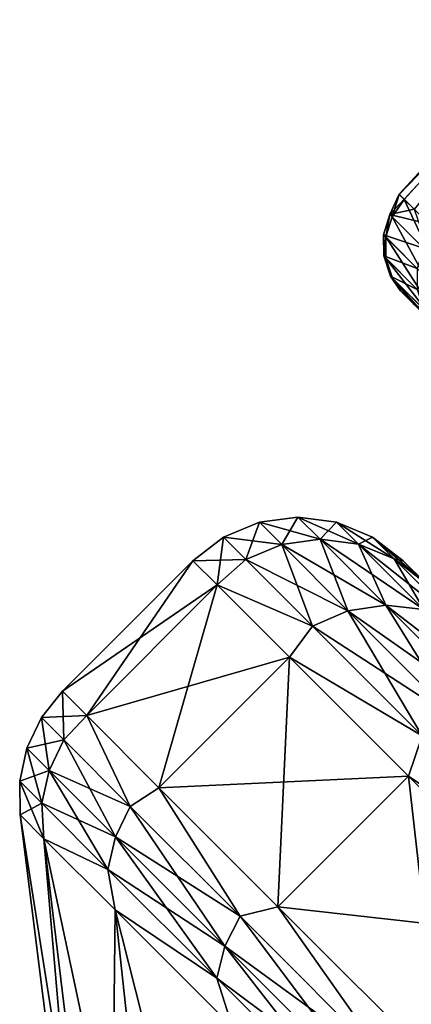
# Model space of a CAD drawing. Header units: metres. Extents: x -42 to 163, y -93 to 90.
# Tile 176 of 232: x 45.51 to 47.22, y 50.58 to 54.89. Entities that reach past the tile are written whole.
import ezdxf

# ---------------------------------------------------------------- set-up
doc = ezdxf.new("R2010")
doc.units = ezdxf.units.M
doc.layers.add('solid_500770_SW0001', color=7, linetype='CONTINUOUS')

msp = doc.modelspace()

# ---------------------------------------------------------------- linework, layer by layer
at = {"layer": 'solid_500770_SW0001'}
for points in [[(47.871376, 54.887764, -0.078332), (47.169758, 54.124325, -0.357882), (47.170074, 54.124001, 0.390562)], [(47.871376, 54.887764, -0.078332), (47.896553, 54.862598, -1.140726), (47.169758, 54.124325, -0.357882)], [(47.896553, 54.862598, -1.140726), (47.191368, 54.102634, -1.10697), (47.169758, 54.124325, -0.357882)], [(47.889801, 54.86935, 0.984886), (47.871376, 54.887764, -0.078332), (47.170074, 54.124001, 0.390562)], [(47.889801, 54.86935, 0.984886), (47.170074, 54.124001, 0.390562), (47.192348, 54.101635, 1.137374)], [(47.896553, 54.862598, -1.140726), (47.234913, 54.058914, -1.855477), (47.191368, 54.102634, -1.10697)], [(47.889801, 54.86935, 0.984886), (47.192348, 54.101635, 1.137374), (47.236618, 54.057186, 1.882273)], [(47.129349, 54.035942, -0.879395), (47.169758, 54.124325, -0.357882), (47.191368, 54.102634, -1.10697)], [(47.138924, 54.026314, 1.12321), (47.169758, 54.124325, -0.357882), (47.129349, 54.035942, -0.879395)], [(47.138924, 54.026314, 1.12321), (47.170074, 54.124001, 0.390562), (47.169758, 54.124325, -0.357882)], [(47.138924, 54.026314, 1.12321), (47.192348, 54.101635, 1.137374), (47.170074, 54.124001, 0.390562)], [(47.129349, 54.035942, -0.879395), (47.191368, 54.102634, -1.10697), (47.234913, 54.058914, -1.855477)], [(47.3055, 53.859203, 3.111647), (47.192348, 54.101635, 1.137374), (47.138924, 54.026314, 1.12321)], [(47.3055, 53.859203, 3.111647), (47.236618, 54.057186, 1.882273), (47.192348, 54.101635, 1.137374)], [(47.129349, 54.035942, -0.879395), (47.101692, 53.947372, -0.877288), (47.111256, 53.937763, 1.120519)], [(47.129349, 54.035942, -0.879395), (47.276436, 53.888428, -2.86856), (47.101692, 53.947372, -0.877288)], [(47.138924, 54.026314, 1.12321), (47.129349, 54.035942, -0.879395), (47.111256, 53.937763, 1.120519)], [(47.129349, 54.035942, -0.879395), (47.234913, 54.058914, -1.855477), (47.300278, 53.993279, -2.600664)], [(47.129349, 54.035942, -0.879395), (47.300278, 53.993279, -2.600664), (47.276436, 53.888428, -2.86856)], [(47.138924, 54.026314, 1.12321), (47.111256, 53.937763, 1.120519), (47.277561, 53.771103, 3.104185)], [(47.3055, 53.859203, 3.111647), (47.138924, 54.026314, 1.12321), (47.277561, 53.771103, 3.104185)], [(47.101692, 53.947372, -0.877288), (47.102512, 53.854862, -0.874058), (47.112053, 53.845284, 1.116397)], [(47.101692, 53.947372, -0.877288), (47.248535, 53.800274, -2.861681), (47.102512, 53.854862, -0.874058)], [(47.111256, 53.937763, 1.120519), (47.101692, 53.947372, -0.877288), (47.112053, 53.845284, 1.116397)], [(47.276436, 53.888428, -2.86856), (47.248535, 53.800274, -2.861681), (47.101692, 53.947372, -0.877288)], [(47.111256, 53.937763, 1.120519), (47.112053, 53.845284, 1.116397), (47.277828, 53.679317, 3.092768)], [(47.277561, 53.771103, 3.104185), (47.111256, 53.937763, 1.120519), (47.277828, 53.679317, 3.092768)], [(47.102512, 53.854862, -0.874058), (47.131737, 53.766853, -0.870002), (47.141247, 53.75732, 1.111219)], [(47.102512, 53.854862, -0.874058), (47.248867, 53.708393, -2.851154), (47.131737, 53.766853, -0.870002)], [(47.112053, 53.845284, 1.116397), (47.102512, 53.854862, -0.874058), (47.141247, 53.75732, 1.111219)], [(47.248535, 53.800274, -2.861681), (47.248867, 53.708393, -2.851154), (47.102512, 53.854862, -0.874058)], [(47.112053, 53.845284, 1.116397), (47.141247, 53.75732, 1.111219), (47.306286, 53.59222, 3.078435)], [(47.277828, 53.679317, 3.092768), (47.112053, 53.845284, 1.116397), (47.306286, 53.59222, 3.078435)], [(47.237545, 53.640396, -1.826184), (47.131737, 53.766853, -0.870002), (47.277409, 53.621162, -2.837936)], [(47.248867, 53.708393, -2.851154), (47.277409, 53.621162, -2.837936), (47.131737, 53.766853, -0.870002)], [(47.17384, 53.704102, 0.381418), (47.141247, 53.75732, 1.111219), (47.131737, 53.766853, -0.870002)], [(47.237545, 53.640396, -1.826184), (47.17384, 53.704102, 0.381418), (47.131737, 53.766853, -0.870002)], [(47.304554, 53.573387, 2.581157), (47.306286, 53.59222, 3.078435), (47.141247, 53.75732, 1.111219)], [(47.17384, 53.704102, 0.381418), (47.304554, 53.573387, 2.581157), (47.141247, 53.75732, 1.111219)], [(47.237545, 53.640396, -1.826184), (47.304554, 53.573387, 2.581157), (47.17384, 53.704102, 0.381418)], [(46.727428, 52.712215), (46.559044, 52.689934), (46.656155, 52.592823, 2.182888)], [(46.823963, 52.615681, -2.169939), (46.559044, 52.689934), (46.727428, 52.712215)], [(46.823963, 52.615681, 2.169939), (46.727428, 52.712215), (46.656155, 52.592823, 2.182888)], [(46.895836, 52.690113), (46.727428, 52.712215), (46.823963, 52.615681, 2.169939)], [(46.991619, 52.594326, -2.153055), (46.727428, 52.712215), (46.895836, 52.690113)], [(46.991619, 52.594326, -2.153055), (46.823963, 52.615681, -2.169939), (46.727428, 52.712215)], [(46.559044, 52.689934), (46.40218, 52.62479), (46.499649, 52.527321, 2.191016)], [(46.656155, 52.592823, -2.182888), (46.40218, 52.62479), (46.559044, 52.689934)], [(46.656155, 52.592823, 2.182888), (46.559044, 52.689934), (46.499649, 52.527321, 2.191016)], [(46.823963, 52.615681, -2.169939), (46.656155, 52.592823, -2.182888), (46.559044, 52.689934)], [(46.991619, 52.594326, 2.153055), (46.895836, 52.690113), (46.823963, 52.615681, 2.169939)], [(47.052769, 52.625134), (46.895836, 52.690113), (46.991619, 52.594326, 2.153055)], [(47.147678, 52.530224, -2.133389), (46.895836, 52.690113), (47.052769, 52.625134)], [(47.147678, 52.530224, -2.133389), (46.991619, 52.594326, -2.153055), (46.895836, 52.690113)], [(46.40218, 52.62479), (46.268147, 52.521835), (46.374035, 52.415951, 2.284665)], [(46.499649, 52.527321, -2.191016), (46.268147, 52.521835), (46.40218, 52.62479)], [(46.499649, 52.527321, 2.191016), (46.40218, 52.62479), (46.374035, 52.415951, 2.284665)], [(46.656155, 52.592823, -2.182888), (46.499649, 52.527321, -2.191016), (46.40218, 52.62479)], [(46.823963, 52.615681, 2.169939), (46.656155, 52.592823, 2.182888), (46.945953, 52.303024, 4.33135)], [(46.823963, 52.615681, -2.169939), (47.112045, 52.327599, -4.305657), (46.656155, 52.592823, -2.182888)], [(47.112045, 52.327599, 4.305657), (46.823963, 52.615681, 2.169939), (46.945953, 52.303024, 4.33135)], [(46.991619, 52.594326, 2.153055), (46.823963, 52.615681, 2.169939), (47.112045, 52.327599, 4.305657)], [(47.277462, 52.308487, -4.272156), (47.112045, 52.327599, -4.305657), (46.823963, 52.615681, -2.169939)], [(46.991619, 52.594326, -2.153055), (47.277462, 52.308487, -4.272156), (46.823963, 52.615681, -2.169939)], [(47.147678, 52.530224, 2.133389), (47.052769, 52.625134), (46.991619, 52.594326, 2.153055)], [(47.052769, 52.625134), (47.187386, 52.521835), (47.288898, 52.420326, -2.195045)], [(47.147678, 52.530224, 2.133389), (47.187386, 52.521835), (47.052769, 52.625134)], [(47.147678, 52.530224, -2.133389), (47.052769, 52.625134), (47.288898, 52.420326, -2.195045)], [(46.656155, 52.592823, 2.182888), (46.499649, 52.527321, 2.191016), (46.790531, 52.236439, 4.347479)], [(46.656155, 52.592823, -2.182888), (46.945953, 52.303024, -4.33135), (46.499649, 52.527321, -2.191016)], [(46.945953, 52.303024, 4.33135), (46.656155, 52.592823, 2.182888), (46.790531, 52.236439, 4.347479)], [(47.112045, 52.327599, -4.305657), (46.945953, 52.303024, -4.33135), (46.656155, 52.592823, -2.182888)], [(47.277462, 52.308487, 4.272156), (46.991619, 52.594326, 2.153055), (47.112045, 52.327599, 4.305657)], [(47.147678, 52.530224, 2.133389), (46.991619, 52.594326, 2.153055), (47.277462, 52.308487, 4.272156)], [(47.430908, 52.246994, -4.233133), (47.277462, 52.308487, -4.272156), (46.991619, 52.594326, -2.153055)], [(47.147678, 52.530224, -2.133389), (47.430908, 52.246994, -4.233133), (46.991619, 52.594326, -2.153055)], [(46.499649, 52.527321, -2.191016), (46.374035, 52.415951, -2.284665), (46.268147, 52.521835)], [(46.790531, 52.236439, 4.347479), (46.499649, 52.527321, 2.191016), (46.374035, 52.415951, 2.284665)], [(46.499649, 52.527321, -2.191016), (46.790531, 52.236439, -4.347479), (46.374035, 52.415951, -2.284665)], [(46.945953, 52.303024, -4.33135), (46.790531, 52.236439, -4.347479), (46.499649, 52.527321, -2.191016)], [(47.147678, 52.530224, 2.133389), (47.288898, 52.420326, 2.195045), (47.187386, 52.521835)], [(47.147678, 52.530224, -2.133389), (47.288898, 52.420326, -2.195045), (47.430908, 52.246994, -4.233133)], [(47.430908, 52.246994, 4.233133), (47.288898, 52.420326, 2.195045), (47.147678, 52.530224, 2.133389)], [(47.430908, 52.246994, 4.233133), (47.147678, 52.530224, 2.133389), (47.277462, 52.308487, 4.272156)], [(46.268147, 52.521835), (45.697552, 51.951241), (45.803436, 51.845352, 2.284665)], [(46.374035, 52.415951, -2.284665), (45.697552, 51.951241), (46.268147, 52.521835)], [(46.374035, 52.415951, 2.284665), (46.268147, 52.521835), (45.803436, 51.845352, 2.284665)], [(47.288898, 52.420326, 2.195045), (47.292393, 52.416828), (47.187386, 52.521835)], [(47.393448, 52.315777, -2.180425), (47.187386, 52.521835), (47.292393, 52.416828)], [(47.393448, 52.315777, -2.180425), (47.288898, 52.420326, -2.195045), (47.187386, 52.521835)], [(46.374035, 52.415951, -2.284665), (45.803436, 51.845352, -2.284665), (45.697552, 51.951241)], [(46.374035, 52.415951, 2.284665), (45.803436, 51.845352, 2.284665), (46.119282, 51.52951, 4.530239)], [(46.374035, 52.415951, -2.284665), (46.68988, 52.100105, -4.530239), (45.803436, 51.845352, -2.284665)], [(46.68988, 52.100105, 4.530239), (46.374035, 52.415951, 2.284665), (46.119282, 51.52951, 4.530239)], [(46.790531, 52.236439, 4.347479), (46.374035, 52.415951, 2.284665), (46.68988, 52.100105, 4.530239)], [(46.790531, 52.236439, -4.347479), (46.68988, 52.100105, -4.530239), (46.374035, 52.415951, -2.284665)], [(47.112045, 52.327599, 4.305657), (46.945953, 52.303024, 4.33135), (47.423878, 51.8251, 6.411504)], [(47.112045, 52.327599, -4.305657), (47.587132, 51.852512, -6.373473), (46.945953, 52.303024, -4.33135)], [(47.587132, 51.852512, 6.373473), (47.112045, 52.327599, 4.305657), (47.423878, 51.8251, 6.411504)], [(47.277462, 52.308487, 4.272156), (47.112045, 52.327599, 4.305657), (47.587132, 51.852512, 6.373473)], [(47.748852, 51.837097, -6.323882), (47.587132, 51.852512, -6.373473), (47.112045, 52.327599, -4.305657)], [(47.277462, 52.308487, -4.272156), (47.748852, 51.837097, -6.323882), (47.112045, 52.327599, -4.305657)], [(46.945953, 52.303024, 4.33135), (46.790531, 52.236439, 4.347479), (47.270233, 51.756737, 6.43538)], [(46.945953, 52.303024, -4.33135), (47.423878, 51.8251, -6.411504), (46.790531, 52.236439, -4.347479)], [(47.423878, 51.8251, 6.411504), (46.945953, 52.303024, 4.33135), (47.270233, 51.756737, 6.43538)], [(47.587132, 51.852512, -6.373473), (47.423878, 51.8251, -6.411504), (46.945953, 52.303024, -4.33135)], [(47.270233, 51.756737, 6.43538), (46.790531, 52.236439, 4.347479), (46.68988, 52.100105, 4.530239)], [(46.790531, 52.236439, -4.347479), (47.270233, 51.756737, -6.43538), (46.68988, 52.100105, -4.530239)], [(47.423878, 51.8251, -6.411504), (47.270233, 51.756737, -6.43538), (46.790531, 52.236439, -4.347479)], [(46.68988, 52.100105, -4.530239), (46.119282, 51.52951, -4.530239), (45.803436, 51.845352, -2.284665)], [(46.68988, 52.100105, 4.530239), (46.119282, 51.52951, 4.530239), (46.639683, 51.009109, 6.698299)], [(46.68988, 52.100105, -4.530239), (47.210278, 51.579704, -6.698299), (46.119282, 51.52951, -4.530239)], [(47.210278, 51.579704, 6.698299), (46.68988, 52.100105, 4.530239), (46.639683, 51.009109, 6.698299)], [(47.270233, 51.756737, 6.43538), (46.68988, 52.100105, 4.530239), (47.210278, 51.579704, 6.698299)], [(47.270233, 51.756737, -6.43538), (47.210278, 51.579704, -6.698299), (46.68988, 52.100105, -4.530239)], [(45.605721, 51.835716), (45.697552, 51.951241), (45.803436, 51.845352, -2.284665)], [(45.70322, 51.738213, 2.191671), (45.697552, 51.951241), (45.605721, 51.835716)], [(45.70322, 51.738213, 2.191671), (45.803436, 51.845352, 2.284665), (45.697552, 51.951241)], [(45.70322, 51.738213, -2.191671), (45.605721, 51.835716), (45.803436, 51.845352, -2.284665)], [(45.99419, 51.447247, 4.348777), (45.803436, 51.845352, 2.284665), (45.70322, 51.738213, 2.191671)], [(45.70322, 51.738213, -2.191671), (45.803436, 51.845352, -2.284665), (45.99419, 51.447247, -4.348777)], [(45.99419, 51.447247, 4.348777), (46.119282, 51.52951, 4.530239), (45.803436, 51.845352, 2.284665)], [(45.99419, 51.447247, -4.348777), (45.803436, 51.845352, -2.284665), (46.119282, 51.52951, -4.530239)], [(45.605721, 51.835716), (45.542267, 51.702312), (45.639492, 51.605087, 2.185472)], [(45.70322, 51.738213, -2.191671), (45.542267, 51.702312), (45.605721, 51.835716)], [(45.70322, 51.738213, 2.191671), (45.605721, 51.835716), (45.639492, 51.605087, 2.185472)], [(47.93119, 51.095779, 8.42179), (47.270233, 51.756737, 6.43538), (47.210278, 51.579704, 6.698299)], [(47.270233, 51.756737, -6.43538), (47.93119, 51.095779, -8.42179), (47.210278, 51.579704, -6.698299)], [(45.70322, 51.738213, -2.191671), (45.639492, 51.605087, -2.185472), (45.542267, 51.702312)], [(45.70322, 51.738213, 2.191671), (45.639492, 51.605087, 2.185472), (45.929638, 51.314941, 4.336477)], [(45.70322, 51.738213, -2.191671), (45.99419, 51.447247, -4.348777), (45.639492, 51.605087, -2.185472)], [(45.99419, 51.447247, 4.348777), (45.70322, 51.738213, 2.191671), (45.929638, 51.314941, 4.336477)], [(45.542267, 51.702312), (45.510574, 51.558029), (45.607353, 51.461246, 2.175493)], [(45.639492, 51.605087, -2.185472), (45.510574, 51.558029), (45.542267, 51.702312)], [(45.639492, 51.605087, 2.185472), (45.542267, 51.702312), (45.607353, 51.461246, 2.175493)], [(45.639492, 51.605087, -2.185472), (45.607353, 51.461246, -2.175493), (45.510574, 51.558029)], [(45.639492, 51.605087, 2.185472), (45.607353, 51.461246, 2.175493), (45.896175, 51.172428, 4.316678)], [(45.639492, 51.605087, -2.185472), (45.929638, 51.314941, -4.336477), (45.607353, 51.461246, -2.175493)], [(45.929638, 51.314941, 4.336477), (45.639492, 51.605087, 2.185472), (45.896175, 51.172428, 4.316678)], [(45.99419, 51.447247, -4.348777), (45.929638, 51.314941, -4.336477), (45.639492, 51.605087, -2.185472)], [(45.510574, 51.558029), (45.512222, 51.410755), (45.616589, 51.306389, 2.251886)], [(45.607353, 51.461246, -2.175493), (45.512222, 51.410755), (45.510574, 51.558029)], [(45.607353, 51.461246, 2.175493), (45.510574, 51.558029), (45.616589, 51.306389, 2.251886)], [(47.210278, 51.579704, -6.698299), (46.639683, 51.009109, -6.698299), (46.119282, 51.52951, -4.530239)], [(47.210278, 51.579704, 6.698299), (46.639683, 51.009109, 6.698299), (47.355736, 50.293056, 8.75175)], [(47.210278, 51.579704, -6.698299), (47.926331, 50.863651, -8.75175), (46.639683, 51.009109, -6.698299)], [(47.926331, 50.863651, 8.75175), (47.210278, 51.579704, 6.698299), (47.355736, 50.293056, 8.75175)], [(47.93119, 51.095779, 8.42179), (47.210278, 51.579704, 6.698299), (47.926331, 50.863651, 8.75175)], [(47.93119, 51.095779, -8.42179), (47.926331, 50.863651, -8.75175), (47.210278, 51.579704, -6.698299)], [(46.474033, 50.9674, 6.437301), (46.119282, 51.52951, 4.530239), (45.99419, 51.447247, 4.348777)], [(45.99419, 51.447247, -4.348777), (46.119282, 51.52951, -4.530239), (46.474033, 50.9674, -6.437301)], [(46.474033, 50.9674, 6.437301), (46.639683, 51.009109, 6.698299), (46.119282, 51.52951, 4.530239)], [(46.474033, 50.9674, -6.437301), (46.119282, 51.52951, -4.530239), (46.639683, 51.009109, -6.698299)], [(45.607353, 51.461246, -2.175493), (45.616589, 51.306389, -2.251886), (45.512222, 51.410755)], [(45.896175, 51.172428, 4.316678), (45.607353, 51.461246, 2.175493), (45.616589, 51.306389, 2.251886)], [(45.607353, 51.461246, -2.175493), (45.896175, 51.172428, -4.316678), (45.616589, 51.306389, -2.251886)], [(45.929638, 51.314941, -4.336477), (45.896175, 51.172428, -4.316678), (45.607353, 51.461246, -2.175493)], [(45.512222, 51.410755), (45.812351, 49.016994), (45.905197, 48.924152, 2.003242)], [(45.616589, 51.306389, 2.251886), (45.512222, 51.410755), (45.905197, 48.924152, 2.003242)], [(45.616589, 51.306389, -2.251886), (45.812351, 49.016994), (45.512222, 51.410755)], [(45.99419, 51.447247, 4.348777), (45.929638, 51.314941, 4.336477), (46.408123, 50.836456, 6.419093)], [(45.99419, 51.447247, -4.348777), (46.474033, 50.9674, -6.437301), (45.929638, 51.314941, -4.336477)], [(46.474033, 50.9674, 6.437301), (45.99419, 51.447247, 4.348777), (46.408123, 50.836456, 6.419093)], [(45.616589, 51.306389, 2.251886), (45.905197, 48.924152, 2.003242), (46.182144, 48.647205, 3.972251)], [(45.927902, 50.995075, 4.465241), (45.616589, 51.306389, 2.251886), (46.182144, 48.647205, 3.972251)], [(45.616589, 51.306389, -2.251886), (45.905197, 48.924152, -2.003242), (45.812351, 49.016994)], [(45.896175, 51.172428, 4.316678), (45.616589, 51.306389, 2.251886), (45.927902, 50.995075, 4.465241)], [(45.616589, 51.306389, -2.251886), (45.927902, 50.995075, -4.465241), (45.905197, 48.924152, -2.003242)], [(45.896175, 51.172428, -4.316678), (45.927902, 50.995075, -4.465241), (45.616589, 51.306389, -2.251886)], [(45.929638, 51.314941, 4.336477), (45.896175, 51.172428, 4.316678), (46.372478, 50.696125, 6.389786)], [(45.929638, 51.314941, -4.336477), (46.408123, 50.836456, -6.419093), (45.896175, 51.172428, -4.316678)], [(46.408123, 50.836456, 6.419093), (45.929638, 51.314941, 4.336477), (46.372478, 50.696125, 6.389786)], [(46.474033, 50.9674, -6.437301), (46.408123, 50.836456, -6.419093), (45.929638, 51.314941, -4.336477)], [(46.372478, 50.696125, 6.389786), (45.896175, 51.172428, 4.316678), (45.927902, 50.995075, 4.465241)], [(45.896175, 51.172428, -4.316678), (46.372478, 50.696125, -6.389786), (45.927902, 50.995075, -4.465241)], [(46.408123, 50.836456, -6.419093), (46.372478, 50.696125, -6.389786), (45.896175, 51.172428, -4.316678)], [(45.927902, 50.995075, -4.465241), (46.182144, 48.647205, -3.972251), (45.905197, 48.924152, -2.003242)], [(45.927902, 50.995075, 4.465241), (46.182144, 48.647205, 3.972251), (46.638443, 48.190903, 5.873243)], [(46.440834, 50.482143, 6.602196), (45.927902, 50.995075, 4.465241), (46.638443, 48.190903, 5.873243)], [(46.372478, 50.696125, 6.389786), (45.927902, 50.995075, 4.465241), (46.440834, 50.482143, 6.602196)], [(45.927902, 50.995075, -4.465241), (46.440834, 50.482143, -6.602196), (46.182144, 48.647205, -3.972251)], [(46.372478, 50.696125, -6.389786), (46.440834, 50.482143, -6.602196), (45.927902, 50.995075, -4.465241)], [(47.135189, 50.306248, 8.424305), (46.639683, 51.009109, 6.698299), (46.474033, 50.9674, 6.437301)], [(46.474033, 50.9674, -6.437301), (46.639683, 51.009109, -6.698299), (47.135189, 50.306248, -8.424305)], [(47.135189, 50.306248, 8.424305), (47.355736, 50.293056, 8.75175), (46.639683, 51.009109, 6.698299)], [(47.926331, 50.863651, -8.75175), (47.355736, 50.293056, -8.75175), (46.639683, 51.009109, -6.698299)], [(47.135189, 50.306248, -8.424305), (46.639683, 51.009109, -6.698299), (47.355736, 50.293056, -8.75175)], [(46.474033, 50.9674, 6.437301), (46.408123, 50.836456, 6.419093), (47.06741, 50.177174, 8.400476)], [(46.474033, 50.9674, -6.437301), (47.135189, 50.306248, -8.424305), (46.408123, 50.836456, -6.419093)], [(47.135189, 50.306248, 8.424305), (46.474033, 50.9674, 6.437301), (47.06741, 50.177174, 8.400476)], [(46.408123, 50.836456, 6.419093), (46.372478, 50.696125, 6.389786), (47.028751, 50.039852, 8.362123)], [(46.408123, 50.836456, -6.419093), (47.06741, 50.177174, -8.400476), (46.372478, 50.696125, -6.389786)], [(47.06741, 50.177174, 8.400476), (46.408123, 50.836456, 6.419093), (47.028751, 50.039852, 8.362123)], [(47.135189, 50.306248, -8.424305), (47.06741, 50.177174, -8.400476), (46.408123, 50.836456, -6.419093)], [(47.028751, 50.039852, 8.362123), (46.372478, 50.696125, 6.389786), (46.440834, 50.482143, 6.602196)], [(46.372478, 50.696125, -6.389786), (47.028751, 50.039852, -8.362123), (46.440834, 50.482143, -6.602196)], [(47.06741, 50.177174, -8.400476), (47.028751, 50.039852, -8.362123), (46.372478, 50.696125, -6.389786)]]:
    msp.add_3dface(points, dxfattribs=at)

doc.saveas('drawing.dxf')
